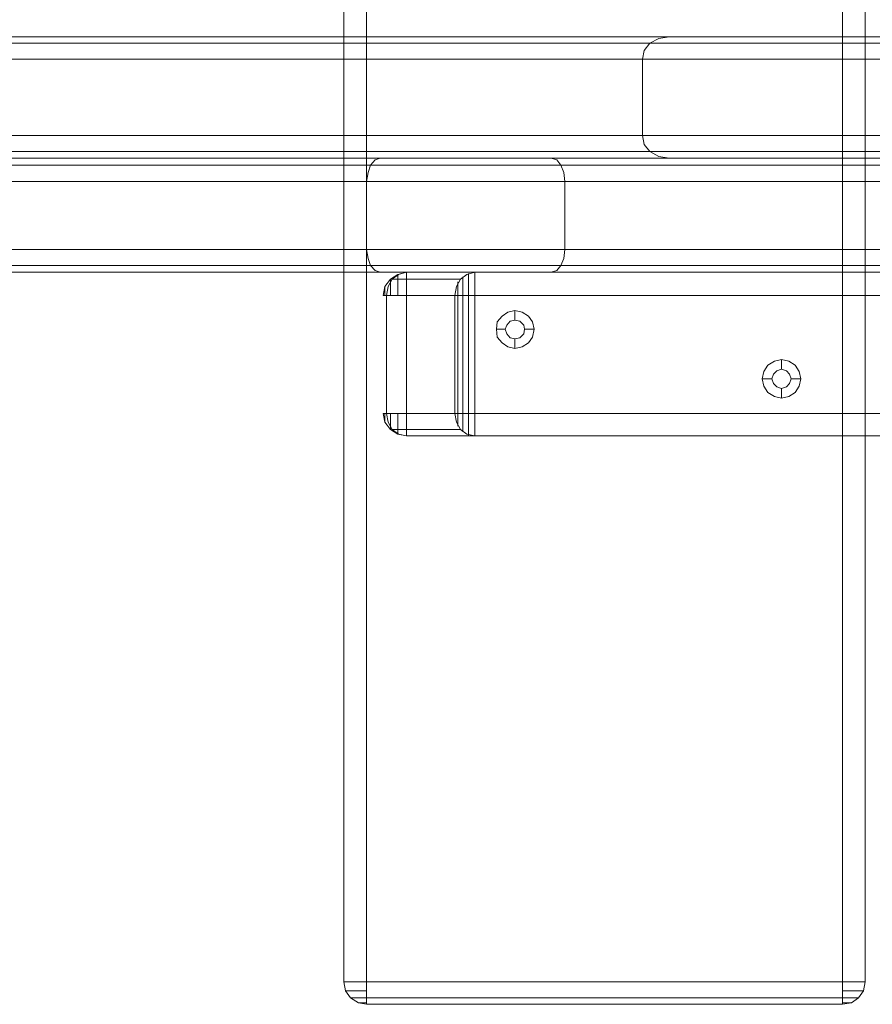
# Model space of a CAD drawing. Header units: millimetres. Extents: x 0 to 74930, y -1933 to 40510.
# Tile 15 of 256: x 36248 to 36472, y 9916 to 10175. Entities that reach past the tile are written whole.
import ezdxf

# ---------------------------------------------------------------- set-up
doc = ezdxf.new("R2010")
doc.units = ezdxf.units.MM
doc.header["$LTSCALE"] = 100
doc.layers.add('T--L9071_TERREIN_INR_Tafels', color=30, linetype='Continuous')

# ---------------------------------------------------------------- blocks, each defined once
blk = doc.blocks.new('Picknicktafel 180x160cm')
at = {"layer": 'T--L9071_TERREIN_INR_Tafels', "color": 30, "lineweight": 0}
for p, q in [((1579.41, 1588.06), (1579.41, 1.06)), ((1583.63, 1589.12), (1583.63, 0)), ((1601.57, 0), (1601.57, 1589.12)), ((1605.79, 1588.06), (1605.79, 1.06)), ((1577.51, 3.59), (1577.51, 1585.53)), ((1607.48, 1585.53), (1607.48, 3.59)), ((1577.51, 1540.57), (1577.51, 48.55)), ((1607.48, 1540.57), (1607.48, 48.55)), ((1579.41, 1538.03), (1579.41, 51.08)), ((1605.79, 1538.03), (1605.79, 51.08)), ((1583.63, 1537.19), (1583.63, 52.14)), ((1601.57, 1537.19), (1601.57, 52.14)), ((1579.41, 451.32), (1579.41, 1137.8)), ((1583.63, 450.26), (1583.63, 1138.85)), ((1601.57, 1138.85), (1601.57, 450.26)), ((1605.79, 451.32), (1605.79, 1137.8)), ((1577.51, 1135.26), (1577.51, 453.85)), ((1607.48, 453.85), (1607.48, 1135.26)), ((1607.48, 1128.3), (1607.48, 460.82)), ((1607.48, 460.82), (1607.48, 1128.3)), ((1613.6, 460.82), (1613.6, 1128.3)), ((1613.6, 460.82), (1613.6, 1128.3)), ((1644.63, 1128.3), (1644.63, 460.82)), ((1644.63, 460.82), (1644.63, 1128.3)), ((1650.55, 1128.3), (1650.55, 460.82)), ((1650.55, 460.82), (1650.55, 1128.3)), ((1607.48, 1110.57), (1607.48, 478.76)), ((1607.48, 478.76), (1607.48, 1110.57)), ((1613.6, 1110.57), (1613.6, 478.76)), ((1613.6, 478.76), (1613.6, 1110.57)), ((1644.63, 1110.57), (1644.63, 478.76)), ((1644.63, 478.76), (1644.63, 1110.57)), ((1650.55, 1110.57), (1650.55, 478.76)), ((1650.55, 478.76), (1650.55, 1110.57)), ((1577.51, 498.82), (1577.51, 1090.3)), ((1607.48, 1090.3), (1607.48, 498.82)), ((1579.41, 501.35), (1579.41, 1087.77)), ((1605.79, 501.35), (1605.79, 1087.77)), ((1583.63, 1086.71), (1583.63, 502.4)), ((1601.57, 502.4), (1601.57, 1086.71)), ((1551.54, 246.77), (1551.54, 632.65)), ((1571.6, 632.65), (1571.6, 246.77)), ((1547.32, 244.66), (1547.32, 630.54)), ((1575.82, 244.66), (1575.82, 630.54)), ((1545.63, 529.85), (1545.63, 625.68)), ((1545.63, 625.68), (1545.63, 239.8)), ((1577.51, 239.8), (1577.51, 625.68)), ((1577.51, 625.68), (1577.51, 529.85)), ((1794.09, 581.35), (6.12, 581.35)), ((1794.09, 581.35), (6.12, 581.35)), ((6.12, 581.35), (1794.09, 581.35)), ((6.12, 581.35), (1794.09, 581.35)), ((1794.09, 581.35), (1796.41, 580.93)), ((1796.41, 580.93), (1794.09, 581.35)), ((1794.09, 580.93), (1794.09, 581.35)), ((1794.09, 581.35), (1794.09, 580.93)), ((1794.09, 579.66), (1794.09, 580.93)), ((1794.09, 580.93), (1794.09, 579.66)), ((1796.41, 580.93), (1798.31, 579.66)), ((1798.31, 579.66), (1796.41, 580.93)), ((1796.41, 580.51), (1796.41, 580.93)), ((1796.41, 580.93), (1796.41, 580.51)), ((1796.41, 579.45), (1796.41, 580.51)), ((1796.41, 580.51), (1796.41, 579.45)), ((1794.09, 577.76), (1794.09, 579.66)), ((1794.09, 579.66), (1794.09, 577.76)), ((1794.09, 575.44), (1794.09, 577.76)), ((1794.09, 577.76), (1794.09, 575.44)), ((1796.41, 577.55), (1796.41, 579.45)), ((1796.41, 579.45), (1796.41, 577.55)), ((1796.41, 575.44), (1796.41, 577.55)), ((1796.41, 577.55), (1796.41, 575.44)), ((1798.31, 579.66), (1799.58, 577.76)), ((1799.58, 577.76), (1798.31, 579.66)), ((1798.31, 579.03), (1798.31, 579.66)), ((1798.31, 579.66), (1798.31, 579.03)), ((1798.31, 577.55), (1798.31, 579.03)), ((1798.31, 579.03), (1798.31, 577.55)), ((1798.31, 575.44), (1798.31, 577.55)), ((1798.31, 577.55), (1798.31, 575.44)), ((1799.58, 577.76), (1800, 575.44)), ((1800, 575.44), (1799.58, 577.76)), ((1799.58, 577.34), (1799.58, 577.76)), ((1799.58, 577.76), (1799.58, 577.34)), ((1799.58, 576.5), (1799.58, 577.34)), ((1799.58, 577.34), (1799.58, 576.5)), ((1794.09, 575.44), (6.12, 575.44)), ((1794.09, 575.44), (6.12, 575.44)), ((6.12, 575.44), (1794.09, 575.44)), ((6.12, 575.44), (1794.09, 575.44)), ((1796.41, 575.44), (1794.09, 575.44)), ((1794.09, 575.44), (1796.41, 575.44)), ((1794.09, 450.26), (1794.09, 575.44)), ((1794.09, 575.44), (1794.09, 450.26)), ((1798.31, 575.44), (1796.41, 575.44)), ((1796.41, 575.44), (1798.31, 575.44)), ((1799.58, 575.44), (1798.31, 575.44)), ((1798.31, 575.44), (1799.58, 575.44)), ((1798.31, 450.26), (1798.31, 575.44)), ((1798.31, 575.44), (1798.31, 450.26)), ((1799.58, 575.44), (1799.58, 576.5)), ((1799.58, 576.5), (1799.58, 575.44)), ((1800, 575.44), (1799.58, 575.44)), ((1799.58, 575.44), (1800, 575.44)), ((1800, 450.26), (1800, 575.44)), ((1800, 575.44), (1800, 450.26)), ((1635.56, 564.47), (1633.66, 564.04)), ((1637.46, 564.04), (1635.56, 564.47)), ((1635.56, 564.47), (1635.56, 561.93)), ((1631.97, 562.99), (1630.91, 561.3)), ((1633.66, 564.04), (1631.97, 562.99)), ((1634.29, 561.51), (1635.56, 561.93)), ((1635.56, 561.93), (1634.29, 561.51)), ((1635.56, 561.93), (1636.82, 561.51)), ((1636.82, 561.51), (1635.56, 561.93)), ((1639.15, 562.99), (1637.46, 564.04)), ((1640.2, 561.3), (1639.15, 562.99)), ((1630.91, 561.3), (1630.49, 559.4)), ((1630.49, 559.4), (1630.91, 557.5)), ((1630.49, 559.4), (1633.02, 559.4)), ((1633.02, 559.4), (1633.45, 560.67)), ((1633.45, 560.67), (1633.02, 559.4)), ((1633.45, 558.13), (1633.02, 559.4)), ((1633.02, 559.4), (1633.02, 559.4)), ((1633.02, 559.4), (1633.45, 558.13)), ((1633.45, 560.67), (1634.29, 561.51)), ((1634.29, 561.51), (1633.45, 560.67)), ((1636.82, 561.51), (1637.67, 560.67)), ((1637.67, 560.67), (1636.82, 561.51)), ((1637.67, 560.67), (1638.09, 559.4)), ((1638.09, 559.4), (1637.67, 560.67)), ((1638.09, 559.4), (1637.67, 558.13)), ((1637.67, 558.13), (1638.09, 559.4)), ((1638.09, 559.4), (1638.09, 559.4)), ((1640.62, 559.4), (1638.09, 559.4)), ((1640.62, 559.4), (1640.2, 561.3)), ((1640.2, 557.5), (1640.62, 559.4)), ((1640.62, 559.4), (1640.62, 559.4)), ((1630.91, 557.5), (1631.97, 555.81)), ((1634.29, 557.29), (1633.45, 558.13)), ((1633.45, 558.13), (1634.29, 557.29)), ((1635.56, 556.87), (1634.29, 557.29)), ((1634.29, 557.29), (1635.56, 556.87)), ((1636.82, 557.29), (1635.56, 556.87)), ((1635.56, 556.87), (1636.82, 557.29)), ((1635.56, 554.33), (1635.56, 556.87)), ((1637.67, 558.13), (1636.82, 557.29)), ((1636.82, 557.29), (1637.67, 558.13)), ((1639.15, 555.81), (1640.2, 557.5)), ((1631.97, 555.81), (1633.66, 554.76)), ((1633.66, 554.76), (1635.56, 554.33)), ((1635.56, 554.33), (1637.46, 554.76)), ((1637.46, 554.76), (1639.15, 555.81)), ((1546.05, 527.1), (1545.63, 529.85)), ((1545.63, 143.97), (1545.63, 529.85)), ((1577.51, 529.85), (1577.08, 527.1)), ((1577.51, 529.85), (1577.51, 143.97)), ((1547.32, 524.78), (1546.05, 527.1)), ((1577.08, 527.1), (1575.82, 524.78)), ((1549.22, 523.3), (1547.32, 524.78)), ((1547.32, 138.9), (1547.32, 524.78)), ((1551.54, 522.88), (1549.22, 523.3)), ((1573.92, 523.3), (1571.6, 522.88)), ((1575.82, 524.78), (1573.92, 523.3)), ((1575.82, 138.9), (1575.82, 524.78)), ((1571.6, 522.88), (1551.54, 522.88)), ((1551.54, 522.88), (1551.54, 137)), ((1571.6, 137), (1571.6, 522.88)), ((1581.31, 502.19), (1583.63, 502.4)), ((1583.63, 502.4), (1601.57, 502.4)), ((1601.57, 502.4), (1603.89, 502.19)), ((1577.51, 498.82), (1577.93, 500.29)), ((1577.93, 500.29), (1579.41, 501.35)), ((1579.41, 501.35), (1581.31, 502.19)), ((1603.89, 502.19), (1605.79, 501.35)), ((1605.79, 501.35), (1607.06, 500.29)), ((1607.06, 500.29), (1607.48, 498.82)), ((1577.51, 453.85), (1577.51, 498.82)), ((1607.48, 498.82), (1607.48, 453.85)), ((1619.09, 492.9), (1618.04, 491.22)), ((1620.57, 493.96), (1619.09, 492.9)), ((1622.47, 494.38), (1620.57, 493.96)), ((1624.58, 493.96), (1622.47, 494.38)), ((1622.47, 494.38), (1622.47, 491.85)), ((1626.06, 492.9), (1624.58, 493.96)), ((1627.11, 491.22), (1626.06, 492.9)), ((1618.04, 491.22), (1617.61, 489.32)), ((1617.61, 489.32), (1618.04, 487.42)), ((1617.61, 489.32), (1620.15, 489.32)), ((1620.15, 489.32), (1620.36, 490.58)), ((1620.36, 490.58), (1620.15, 489.32)), ((1620.36, 488.05), (1620.15, 489.32)), ((1620.15, 489.32), (1620.15, 489.32)), ((1620.15, 489.32), (1620.36, 488.05)), ((1620.36, 490.58), (1621.41, 491.64)), ((1621.41, 491.64), (1620.36, 490.58)), ((1621.41, 491.64), (1622.47, 491.85)), ((1622.47, 491.85), (1621.41, 491.64)), ((1622.47, 491.85), (1623.74, 491.64)), ((1623.74, 491.64), (1622.47, 491.85)), ((1623.74, 491.64), (1624.79, 490.58)), ((1624.79, 490.58), (1623.74, 491.64)), ((1624.79, 490.58), (1625, 489.32)), ((1625, 489.32), (1624.79, 490.58)), ((1625, 489.32), (1624.79, 488.05)), ((1624.79, 488.05), (1625, 489.32)), ((1625, 489.32), (1625, 489.32)), ((1627.54, 489.32), (1625, 489.32)), ((1627.54, 489.32), (1627.11, 491.22)), ((1627.11, 487.42), (1627.54, 489.32)), ((1627.54, 489.32), (1627.54, 489.32)), ((1618.04, 487.42), (1619.09, 485.94)), ((1621.41, 487.21), (1620.36, 488.05)), ((1620.36, 488.05), (1621.41, 487.21)), ((1622.47, 486.78), (1621.41, 487.21)), ((1621.41, 487.21), (1622.47, 486.78)), ((1623.74, 487.21), (1622.47, 486.78)), ((1622.47, 486.78), (1623.74, 487.21)), ((1622.47, 484.46), (1622.47, 486.78)), ((1624.79, 488.05), (1623.74, 487.21)), ((1623.74, 487.21), (1624.79, 488.05)), ((1626.06, 485.94), (1627.11, 487.42)), ((1619.09, 485.94), (1620.57, 484.67)), ((1620.57, 484.67), (1622.47, 484.46)), ((1622.47, 484.46), (1624.58, 484.67)), ((1624.58, 484.67), (1626.06, 485.94)), ((1607.48, 478.76), (1608.12, 476.65)), ((1607.48, 478.76), (1608.12, 478.76)), ((1607.48, 460.82), (1607.48, 478.76)), ((1608.54, 477.07), (1607.9, 477.07)), ((1608.12, 478.76), (1609.38, 478.76)), ((1608.12, 476.65), (1609.38, 474.96)), ((1609.8, 477.07), (1608.54, 477.07)), ((1609.38, 478.76), (1611.28, 478.76)), ((1611.49, 477.07), (1609.8, 477.07)), ((1611.28, 478.76), (1613.6, 478.76)), ((1613.6, 477.07), (1611.49, 477.07)), ((1613.6, 476.65), (1613.6, 478.76)), ((1613.6, 478.76), (1644.63, 478.76)), ((1644.63, 477.07), (1613.6, 477.07)), ((1613.6, 474.75), (1613.6, 476.65)), ((1644.63, 478.76), (1644.63, 476.65)), ((1644.63, 478.76), (1646.96, 478.76)), ((1646.53, 477.07), (1644.63, 477.07)), ((1644.63, 476.65), (1644.63, 474.75)), ((1648.43, 477.07), (1646.53, 477.07)), ((1646.96, 478.76), (1648.86, 478.76)), ((1649.7, 477.07), (1648.43, 477.07)), ((1648.86, 478.76), (1650.12, 478.76)), ((1648.86, 474.96), (1650.12, 476.65)), ((1650.33, 477.07), (1649.7, 477.07)), ((1650.12, 476.65), (1650.55, 478.76)), ((1650.12, 478.76), (1650.55, 478.76)), ((1650.55, 478.76), (1650.55, 460.82)), ((1609.8, 475.6), (1608.75, 475.6)), ((1609.38, 474.96), (1611.28, 473.91)), ((1609.38, 474.96), (1609.38, 457.02)), ((1611.49, 475.6), (1609.8, 475.6)), ((1611.7, 474.33), (1610.02, 474.33)), ((1611.28, 473.91), (1613.6, 473.48)), ((1613.6, 475.6), (1611.49, 475.6)), ((1613.6, 474.33), (1611.7, 474.33)), ((1644.63, 475.6), (1613.6, 475.6)), ((1613.6, 473.48), (1613.6, 474.75)), ((1644.63, 474.33), (1613.6, 474.33)), ((1646.75, 475.6), (1644.63, 475.6)), ((1644.63, 474.75), (1644.63, 473.48)), ((1646.53, 474.33), (1644.63, 474.33)), ((1644.63, 473.48), (1646.96, 473.91)), ((1648.01, 474.33), (1646.53, 474.33)), ((1648.43, 475.6), (1646.75, 475.6)), ((1646.96, 473.91), (1648.86, 474.96)), ((1649.49, 475.6), (1648.43, 475.6)), ((1648.86, 457.02), (1648.86, 474.96)), ((1613.6, 473.48), (1613.6, 455.54)), ((1644.63, 473.48), (1613.6, 473.48)), ((1644.63, 473.48), (1613.6, 473.48)), ((1644.63, 455.54), (1644.63, 473.48)), ((1608.12, 458.71), (1607.48, 460.82)), ((1608.12, 460.82), (1607.48, 460.82)), ((1608.12, 458.5), (1607.48, 460.82)), ((1609.38, 460.82), (1608.12, 460.82)), ((1611.28, 460.82), (1609.38, 460.82)), ((1613.6, 460.82), (1611.28, 460.82)), ((1613.6, 460.82), (1613.6, 458.5)), ((1644.63, 460.82), (1613.6, 460.82)), ((1644.63, 458.5), (1644.63, 460.82)), ((1646.96, 460.82), (1644.63, 460.82)), ((1648.86, 460.82), (1646.96, 460.82)), ((1650.12, 460.82), (1648.86, 460.82)), ((1650.55, 460.82), (1650.12, 458.71)), ((1650.55, 460.82), (1650.12, 460.82)), ((1650.12, 458.5), (1650.55, 460.82)), ((1609.38, 457.02), (1608.12, 458.71)), ((1609.38, 456.6), (1608.12, 458.5)), ((1608.12, 458.5), (1608.75, 458.5)), ((1608.75, 458.5), (1609.8, 458.5)), ((1609.8, 458.5), (1611.7, 458.5)), ((1611.7, 458.5), (1613.6, 458.5)), ((1613.6, 458.5), (1613.6, 456.6)), ((1644.63, 456.6), (1644.63, 458.5)), ((1644.63, 458.5), (1646.53, 458.5)), ((1646.53, 458.5), (1648.22, 458.5)), ((1648.22, 458.5), (1649.49, 458.5)), ((1650.12, 458.71), (1648.86, 457.02)), ((1648.86, 456.6), (1650.12, 458.5)), ((1649.49, 458.5), (1650.12, 458.5)), ((1650.12, 458.5), (1649.91, 458.5)), ((1611.28, 455.96), (1609.38, 457.02)), ((1611.28, 455.12), (1609.38, 456.6)), ((1610.02, 456.6), (1609.38, 456.6)), ((1609.38, 456.6), (1609.8, 456.6)), ((1609.8, 456.6), (1611.28, 456.6)), ((1611.28, 456.6), (1613.6, 456.6)), ((1613.6, 455.54), (1611.28, 455.96)), ((1613.6, 456.6), (1613.6, 455.12)), ((1644.63, 455.12), (1644.63, 456.6)), ((1644.63, 456.6), (1646.75, 456.6)), ((1646.96, 455.96), (1644.63, 455.54)), ((1646.75, 456.6), (1648.43, 456.6)), ((1648.86, 457.02), (1646.96, 455.96)), ((1646.96, 455.12), (1648.86, 456.6)), ((1648.86, 456.6), (1648.01, 456.6)), ((1648.43, 456.6), (1648.86, 456.6)), ((1577.93, 452.59), (1577.51, 453.85)), ((1607.48, 453.85), (1607.06, 452.59)), ((1613.6, 454.7), (1611.28, 455.12)), ((1611.49, 455.12), (1611.28, 455.12)), ((1611.28, 455.12), (1611.49, 455.12)), ((1612.34, 455.12), (1611.49, 455.12)), ((1611.49, 455.12), (1612.34, 455.12)), ((1613.6, 455.12), (1612.34, 455.12)), ((1612.34, 455.12), (1613.6, 455.12)), ((1613.6, 454.7), (1613.6, 455.54)), ((1613.6, 455.54), (1644.63, 455.54)), ((1613.6, 455.54), (1644.63, 455.54)), ((1613.6, 455.12), (1613.6, 454.7)), ((1613.6, 455.12), (1613.6, 455.12)), ((1644.63, 455.54), (1644.63, 454.7)), ((1644.63, 454.7), (1644.63, 455.12)), ((1644.63, 454.7), (1646.96, 455.12)), ((1644.63, 455.12), (1645.69, 455.12)), ((1645.69, 455.12), (1644.63, 455.12)), ((1645.69, 455.12), (1646.53, 455.12)), ((1646.53, 455.12), (1645.69, 455.12)), ((1646.53, 455.12), (1646.96, 455.12)), ((1579.41, 451.32), (1577.93, 452.59)), ((1581.31, 450.69), (1579.41, 451.32)), ((1583.63, 450.26), (1581.31, 450.69)), ((1603.89, 450.69), (1601.57, 450.26)), ((1605.79, 451.32), (1603.89, 450.69)), ((1607.06, 452.59), (1605.79, 451.32)), ((1794.09, 450.26), (6.12, 450.26)), ((1794.09, 450.26), (6.12, 450.26)), ((6.12, 450.26), (1794.09, 450.26)), ((6.12, 450.26), (1794.09, 450.26)), ((1601.57, 450.26), (1583.63, 450.26)), ((1794.09, 450.26), (1796.41, 450.26)), ((1796.41, 450.26), (1794.09, 450.26)), ((1794.09, 448.15), (1794.09, 450.26)), ((1794.09, 450.26), (1794.09, 448.15)), ((1794.09, 446.04), (1794.09, 448.15)), ((1794.09, 448.15), (1794.09, 446.04)), ((1796.41, 450.26), (1798.31, 450.26)), ((1798.31, 450.26), (1796.41, 450.26)), ((1796.41, 448.15), (1796.41, 450.26)), ((1796.41, 450.26), (1796.41, 448.15)), ((1796.41, 446.46), (1796.41, 448.15)), ((1796.41, 448.15), (1796.41, 446.46)), ((1798.31, 450.26), (1799.58, 450.26)), ((1799.58, 450.26), (1798.31, 450.26)), ((1798.31, 448.15), (1798.31, 450.26)), ((1798.31, 450.26), (1798.31, 448.15)), ((1798.31, 446.04), (1799.58, 448.15)), ((1799.58, 448.15), (1798.31, 446.04)), ((1798.31, 446.68), (1798.31, 448.15)), ((1798.31, 448.15), (1798.31, 446.68)), ((1799.58, 450.26), (1800, 450.26)), ((1800, 450.26), (1799.58, 450.26)), ((1799.58, 448.15), (1800, 450.26)), ((1800, 450.26), (1799.58, 448.15)), ((1799.58, 449.21), (1799.58, 450.26)), ((1799.58, 450.26), (1799.58, 449.21)), ((1799.58, 448.36), (1799.58, 449.21)), ((1799.58, 449.21), (1799.58, 448.36)), ((1799.58, 448.15), (1799.58, 448.36)), ((1799.58, 448.36), (1799.58, 448.15)), ((1794.09, 444.78), (1794.09, 446.04)), ((1794.09, 446.04), (1794.09, 444.78)), ((1796.41, 445.2), (1796.41, 446.46)), ((1796.41, 446.46), (1796.41, 445.2)), ((1796.41, 444.78), (1798.31, 446.04)), ((1798.31, 446.04), (1796.41, 444.78)), ((1798.31, 446.04), (1798.31, 446.68)), ((1798.31, 446.68), (1798.31, 446.04)), ((1794.09, 444.35), (6.12, 444.35)), ((6.12, 444.35), (1794.09, 444.35)), ((6.12, 444.35), (1794.09, 444.35)), ((6.12, 444.35), (1794.09, 444.35)), ((1794.09, 444.35), (1796.41, 444.78)), ((1796.41, 444.78), (1794.09, 444.35)), ((1794.09, 444.35), (1794.09, 444.78)), ((1794.09, 444.78), (1794.09, 444.35)), ((1796.41, 444.78), (1796.41, 445.2)), ((1796.41, 445.2), (1796.41, 444.78))]:
    blk.add_line(p, q, dxfattribs=at)

msp = doc.modelspace()

# ---------------------------------------------------------------- block references
at = {"layer": 'T--L9071_TERREIN_INR_Tafels', "rotation": 270}
msp.add_blockref('Picknicktafel 180x160cm', (35888.44, 11716.49), dxfattribs=at)

doc.saveas('drawing.dxf')
